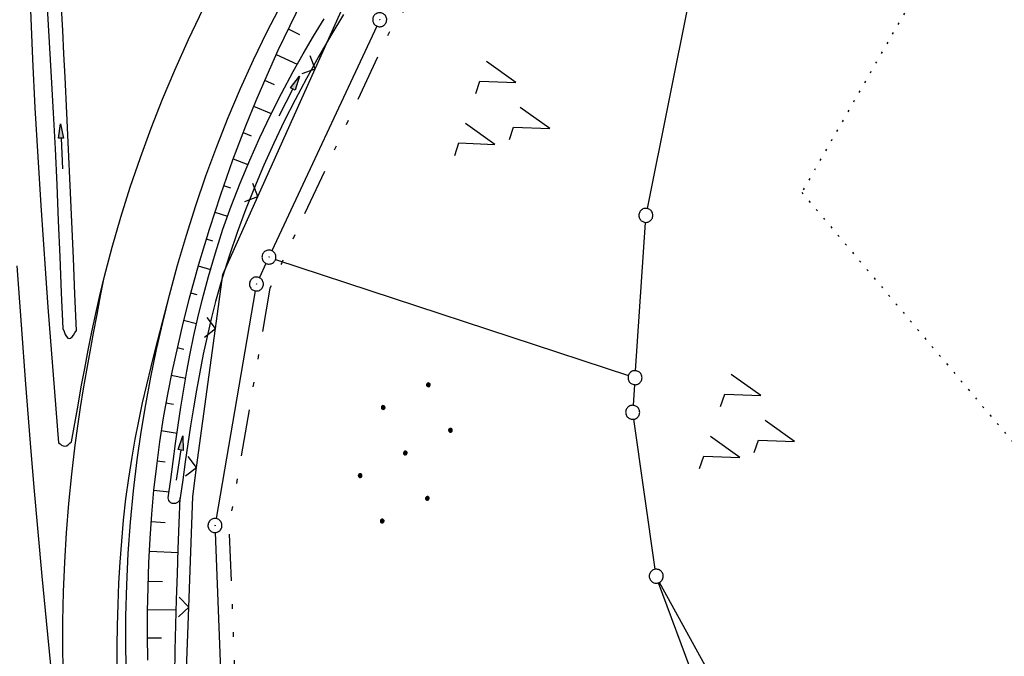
# Model space of a CAD drawing. Extents: x 510637 to 511182, y 471777 to 472747.
# Tile 12 of 42: x 510865 to 510971, y 472008 to 472077. Entities that reach past the tile are written whole.
import ezdxf

# ---------------------------------------------------------------- set-up
doc = ezdxf.new("R2010")
doc.units = 0
doc.header["$LTSCALE"] = 10
doc.header["$MEASUREMENT"] = 0
for name, pattern in [('AUSGEZOGEN', [0]), ('LT00', [0]), ('LT09', [0.54, 0.2, -0.1, 0.02, -0.1, 0.02, -0.1]), ('PUNKTX2_STR', [0.6, 0.1, -0.5])]:
    doc.linetypes.add(name, pattern=pattern)
doc.layers.get('0').update_dxf_attribs({"linetype": 'LT00'})
for name, color, linetype in [('DFK_AB_L', 21, 'LT00'), ('DFK_AB_P', 7, 'LT00'), ('DFK_GZPKT', 250, 'LT00'), ('DFK_KATASTER', 250, 'LT00'), ('DFK_NUTZUNG', 250, 'LT00'), ('DFK_NUTZUNGSGRENZE', 70, 'PUNKTX2_STR'), ('GEMARKUNGSGRENZE', 3, 'LT09'), ('PFEIL', 140, 'AUSGEZOGEN'), ('V94_AFBR_BAB', 250, 'LT00'), ('V94_BOESCH', 250, 'LT00'), ('V94_BOSCHUNG', 250, 'LT00'), ('V94_GRABEN', 250, 'LT00'), ('V94_LD_MARK', 250, 'LT00'), ('V94_ZAUN', 40, 'LT00')]:
    doc.layers.add(name, color=color, linetype=linetype)

# ---------------------------------------------------------------- blocks, each defined once
blk = doc.blocks.new('SYMB7221')
at = {"color": 0, "linetype": 'ByBlock'}
for p, q in [((0, 0.435), (-0.11, 0.065)), ((0.11, 0.065), (0, 0.435)), ((0.25, 0.065), (0.11, 0.065)), ((-0.35, -0.065), (-0.46, -0.435)), ((0.35, -0.065), (0.24, -0.435))]:
    blk.add_line(p, q, dxfattribs=at)
for points in [[(-0.1, -0.435), (-0.24, -0.435), (-0.35, -0.065)], [(0.6, -0.435), (0.46, -0.435), (0.35, -0.065)]]:
    blk.add_lwpolyline(points, dxfattribs=at)
blk = doc.blocks.new('SYMB7010')
at = {"color": 0, "linetype": 'ByBlock'}
for points in [[(-0.031408, 0.499213), (-0.093728, 0.49134), (-0.15457, 0.475719), (-0.212975, 0.452595), (-0.268021, 0.422333), (-0.31884, 0.385411), (-0.36463, 0.342411), (-0.40467, 0.29401), (-0.438329, 0.240973), (-0.465074, 0.184136), (-0.484486, 0.124395), (-0.496256, 0.062692), (-0.5002, 0)], [(-0.5002, 0), (-0.496256, -0.062692), (-0.484486, -0.124395), (-0.465075, -0.184136), (-0.438329, -0.240973), (-0.404671, -0.29401), (-0.36463, -0.342411), (-0.31884, -0.385411), (-0.268021, -0.422333), (-0.212975, -0.452595), (-0.154571, -0.475719), (-0.093728, -0.49134), (-0.031408, -0.499213), (0.031408, -0.499213)], [(0.5002, 0), (0.496256, 0.062692), (0.484485, 0.124395), (0.465074, 0.184136), (0.438329, 0.240973), (0.40467, 0.29401), (0.36463, 0.342411), (0.31884, 0.385411), (0.268021, 0.422333), (0.212975, 0.452595), (0.15457, 0.475719), (0.093728, 0.49134), (0.031408, 0.499213), (-0.031408, 0.499213)], [(0.031408, -0.499213), (0.093728, -0.491341), (0.15457, -0.475719), (0.212975, -0.452595), (0.268021, -0.422333), (0.31884, -0.385411), (0.36463, -0.342411), (0.404671, -0.294011), (0.438329, -0.240974), (0.465075, -0.184136), (0.484486, -0.124395), (0.496256, -0.062692), (0.500201, 0)]]:
    blk.add_lwpolyline(points, dxfattribs=at)
blk = doc.blocks.new('SYMB0003')
at = {"color": 0, "linetype": 'ByBlock'}
for p, q in [((-0.015712, 0), (0.010166, 0.012015)), ((0, -0.021257), (-0.015712, 0)), ((0.010166, 0.012015), (0, -0.021257))]:
    blk.add_line(p, q, dxfattribs=at)
for points in [[(-0.031395, 0.499013), (-0.093691, 0.491144), (-0.154509, 0.475528), (-0.21289, 0.452414), (-0.267913, 0.422164), (-0.318712, 0.385257), (-0.364484, 0.342274), (-0.404509, 0.293893), (-0.438154, 0.240877), (-0.464888, 0.184062), (-0.484292, 0.124345), (-0.496058, 0.062667), (-0.5, 0)], [(-0.5, 0), (-0.496058, -0.062667), (-0.484292, -0.124345), (-0.464888, -0.184062), (-0.438154, -0.240877), (-0.404509, -0.293893), (-0.364485, -0.342274), (-0.318712, -0.385257), (-0.267914, -0.422164), (-0.21289, -0.452414), (-0.154509, -0.475529), (-0.093691, -0.491144), (-0.031395, -0.499014), (0.031395, -0.499014)], [(0.5, 0), (0.496057, 0.062667), (0.484292, 0.124345), (0.464888, 0.184062), (0.438153, 0.240877), (0.404509, 0.293893), (0.364484, 0.342274), (0.318712, 0.385257), (0.267913, 0.422164), (0.21289, 0.452414), (0.154509, 0.475528), (0.093691, 0.491144), (0.031395, 0.499013), (-0.031395, 0.499013)], [(0.031395, -0.499014), (0.093691, -0.491144), (0.154509, -0.475529), (0.21289, -0.452414), (0.267914, -0.422164), (0.318712, -0.385257), (0.364485, -0.342274), (0.404509, -0.293893), (0.438154, -0.240877), (0.464889, -0.184062), (0.484292, -0.124345), (0.496058, -0.062667), (0.5, 0)]]:
    blk.add_lwpolyline(points, dxfattribs=at)
blk = doc.blocks.new('SYMB0024')
at = {"color": 0, "linetype": 'ByBlock'}
for p, q in [((-0.5, 0.5), (0, 0)), ((0, 0), (0.5, 0.5))]:
    blk.add_line(p, q, dxfattribs=at)
blk = doc.blocks.new('Pfreil3')
at = {"layer": 'PFEIL'}
blk.add_hatch(color=256, dxfattribs=at).paths.add_polyline_path([(-1.55, 0.27), (-1.55, -0.27), (0, 0)])
for p, q in [((-1.55, 0), (-4.83, 0)), ((-1.55, -0.27), (-1.55, 0.27)), ((-1.55, 0.27), (0, 0)), ((0, 0), (-1.55, -0.27))]:
    blk.add_line(p, q, dxfattribs=at)
blk = doc.blocks.new('Ackerland7')
at = {"layer": 'DFK_NUTZUNG', "color": 0, "linetype": 'ByBlock'}
for p, q in [((-4, 3.93), (-4, 3.67)), ((-3.95, 3.63), (-3.95, 3.97)), ((-3.9, 3.99), (-3.9, 3.61)), ((-3.85, 3.6), (-3.85, 4)), ((-3.8, 3.99), (-3.8, 3.61)), ((-3.75, 3.63), (-3.75, 3.97)), ((-3.7, 3.93), (-3.7, 3.67)), ((-3.65, 3.8), (-3.65, 3.8)), ((3.7, 3.93), (3.7, 3.67)), ((3.75, 3.63), (3.75, 3.97)), ((3.8, 3.99), (3.8, 3.61)), ((3.85, 3.6), (3.85, 4)), ((3.9, 3.99), (3.9, 3.61)), ((3.95, 3.63), (3.95, 3.97)), ((4, 3.93), (4, 3.67)), ((4.05, 3.8), (4.05, 3.8)), ((-7.85, 0.13), (-7.85, -0.13)), ((-7.8, -0.17), (-7.8, 0.17)), ((-7.75, 0.19), (-7.75, -0.19)), ((-7.7, -0.2), (-7.7, 0.2)), ((-7.65, 0.19), (-7.65, -0.19)), ((-7.6, -0.17), (-7.6, 0.17)), ((-7.55, 0.13), (-7.55, -0.13)), ((-7.5, 0), (-7.5, 0)), ((-0.15, 0.13), (-0.15, -0.13)), ((-0.1, -0.17), (-0.1, 0.17)), ((-0.05, 0.19), (-0.05, -0.19)), ((0, -0.2), (0, 0.2)), ((0.05, 0.19), (0.05, -0.19)), ((0.1, -0.17), (0.1, 0.17)), ((0.15, 0.13), (0.15, -0.13)), ((0.2, 0), (0.2, 0)), ((7.55, 0.13), (7.55, -0.13)), ((7.6, -0.17), (7.6, 0.17)), ((7.65, 0.19), (7.65, -0.19)), ((7.7, -0.2), (7.7, 0.2)), ((7.75, 0.19), (7.75, -0.19)), ((7.8, -0.17), (7.8, 0.17)), ((7.85, 0.13), (7.85, -0.13)), ((7.9, 0), (7.9, 0)), ((-4, -3.67), (-4, -3.93)), ((-3.95, -3.97), (-3.95, -3.63)), ((-3.9, -3.61), (-3.9, -3.99)), ((-3.85, -4), (-3.85, -3.6)), ((-3.8, -3.61), (-3.8, -3.99)), ((-3.75, -3.97), (-3.75, -3.63)), ((-3.7, -3.67), (-3.7, -3.93)), ((-3.65, -3.8), (-3.65, -3.8)), ((3.7, -3.67), (3.7, -3.93)), ((3.75, -3.97), (3.75, -3.63)), ((3.8, -3.61), (3.8, -3.99)), ((3.85, -4), (3.85, -3.6)), ((3.9, -3.61), (3.9, -3.99)), ((3.95, -3.97), (3.95, -3.63)), ((4, -3.67), (4, -3.93)), ((4.05, -3.8), (4.05, -3.8))]:
    blk.add_line(p, q, dxfattribs=at)
for points in [[(-3.65, 3.8), (-3.67, 3.89), (-3.73, 3.96), (-3.81, 3.99), (-3.89, 3.99), (-3.97, 3.96), (-4.03, 3.89), (-4.05, 3.8), (-4.03, 3.71), (-3.97, 3.64), (-3.89, 3.6), (-3.81, 3.6), (-3.73, 3.64), (-3.67, 3.71), (-3.65, 3.8)], [(4.05, 3.8), (4.03, 3.89), (3.97, 3.96), (3.89, 3.99), (3.81, 3.99), (3.73, 3.96), (3.67, 3.89), (3.65, 3.8), (3.67, 3.71), (3.73, 3.64), (3.81, 3.61), (3.89, 3.61), (3.97, 3.64), (4.03, 3.71), (4.05, 3.8)], [(-7.5, 0), (-7.52, 0.09), (-7.58, 0.16), (-7.66, 0.19), (-7.74, 0.19), (-7.82, 0.16), (-7.88, 0.09), (-7.9, 0)], [(0.2, 0), (0.18, 0.09), (0.12, 0.16), (0.04, 0.19), (-0.04, 0.19), (-0.12, 0.16), (-0.18, 0.09), (-0.2, 0)], [(-0.2, 0), (-0.18, -0.09), (-0.12, -0.16), (-0.04, -0.19), (0.04, -0.19), (0.12, -0.16), (0.18, -0.09), (0.2, 0)], [(7.9, 0), (7.88, 0.09), (7.82, 0.16), (7.74, 0.19), (7.66, 0.19), (7.58, 0.16), (7.52, 0.09), (7.5, 0)], [(7.5, 0), (7.52, -0.09), (7.58, -0.16), (7.66, -0.19), (7.74, -0.19), (7.82, -0.16), (7.88, -0.09), (7.9, 0)], [(-7.9, 0), (-7.88, -0.09), (-7.82, -0.16), (-7.74, -0.19), (-7.66, -0.19), (-7.58, -0.16), (-7.52, -0.09), (-7.5, 0)], [(-3.65, -3.8), (-3.67, -3.71), (-3.73, -3.64), (-3.81, -3.61), (-3.89, -3.61), (-3.97, -3.64), (-4.03, -3.71), (-4.05, -3.8), (-4.03, -3.89), (-3.97, -3.96), (-3.89, -3.99), (-3.81, -3.99), (-3.73, -3.96), (-3.67, -3.89), (-3.65, -3.8)], [(4.05, -3.8), (4.03, -3.71), (3.97, -3.64), (3.89, -3.61), (3.81, -3.61), (3.73, -3.64), (3.67, -3.71), (3.65, -3.8), (3.67, -3.89), (3.73, -3.96), (3.81, -3.99), (3.89, -3.99), (3.97, -3.96), (4.03, -3.89), (4.05, -3.8)]]:
    blk.add_lwpolyline(points, dxfattribs=at)

msp = doc.modelspace()

# ---------------------------------------------------------------- linework, layer by layer
at = {"layer": 'DFK_AB_L'}
for p, q in [((510903.43, 472075.93), (510892.22, 472051.87)), ((510891.58, 472050.51), (510890.88, 472048.99)), ((510890.43, 472047.57), (510886.25, 472023.19)), ((510886.15, 472021.7), (510887.93, 471975.9))]:
    msp.add_line(p, q, dxfattribs=at)
at = {"layer": 'DFK_KATASTER'}
for p, q in [((510941.68, 472102.74), (510932.38, 472056.4)), ((510931.12, 472039.03), (510932.18, 472054.91)), ((510892.61, 472050.95), (510930.36, 472038.51)), ((510931.02, 472037.53), (510930.87, 472035.32)), ((510933.23, 472017.76), (510930.93, 472033.83)), ((510951.88, 471966.9), (510933.6, 472016.32)), ((510958.68, 471970.88), (510933.7, 472016.36))]:
    msp.add_line(p, q, dxfattribs=at)
at = {"layer": 'DFK_NUTZUNGSGRENZE', "ltscale": 0.2}
for p, q in [((510978.37, 472109.61), (510948.91, 472058.12)), ((510948.91, 472058.12), (510990.79, 472008.55))]:
    msp.add_line(p, q, dxfattribs=at)
at = {"layer": 'GEMARKUNGSGRENZE', "ltscale": 2.5, "flags": 128}
msp.add_lwpolyline([(511046.03, 472711.81), (511031.93, 472691.27), (510996.41, 472627.33), (510946.88, 472521.12), (510931.14, 472471.16), (510904.27, 472356.96), (510903.97, 472355.51), (510901.21, 472342.3), (510941.59, 472335.04), (510971, 472327.67), (510993.45, 472322.39), (511002.82, 472295.22), (510981.46, 472288.09), (510979.08, 472252.27), (510975.29, 472194.98), (510973.33, 472186.4), (510968.72, 472165.9), (510952.99, 472136.27), (510921.26, 472097.63), (510905.04, 472075.84), (510893.26, 472050.56), (510892, 472047.86), (510887.62, 472022.35), (510889.46, 471975.29), (510899.31, 471911.87), (510912.91, 471849.01), (510924.68, 471794.7)], dxfattribs=at)
at = {"layer": 'V94_AFBR_BAB'}
for points in [[(510881.27, 472047.11), (510882.13, 472050.34), (510883.07, 472053.55), (510884.08, 472056.73), (510885.16, 472059.9), (510886.32, 472063.03), (510887.55, 472066.14), (510888.86, 472069.24), (510890.26, 472072.31), (510891.72, 472075.35), (510893.26, 472078.35)], [(510866.37, 472077.62), (510866.6, 472072.39), (510866.86, 472067.16), (510867.15, 472061.93), (510867.48, 472056.71), (510867.72, 472053.08), (510867.98, 472049.45), (510868.24, 472045.82), (510868.52, 472042.19), (510868.8, 472038.57), (510869.09, 472034.94), (510869.38, 472031.31)], [(510874.28, 472049.02), (510875.12, 472052.25), (510876.05, 472055.47), (510877.06, 472058.67), (510878.14, 472061.84), (510879.29, 472064.98), (510880.52, 472068.1), (510881.82, 472071.19), (510883.3, 472074.5), (510884.86, 472077.78)], [(510870.78, 472031.42), (510871.12, 472033.39), (510871.47, 472035.35), (510871.82, 472037.31), (510872.19, 472039.27), (510872.57, 472041.23), (510872.96, 472043.19), (510873.38, 472045.14), (510873.81, 472047.08), (510874.28, 472049.02)], [(510876.64, 472006.03), (510876.58, 472009.38), (510876.6, 472012.74), (510876.69, 472016.1), (510876.85, 472019.46), (510877.09, 472022.81), (510877.41, 472026.15), (510877.81, 472029.48), (510878.24, 472032.45), (510878.72, 472035.4), (510879.27, 472038.35), (510879.88, 472041.28), (510880.54, 472044.2), (510881.27, 472047.11)], [(510869.38, 472031.31), (510869.54, 472031.18), (510869.71, 472031.07), (510869.88, 472030.99), (510870.05, 472030.95), (510870.23, 472030.99), (510870.41, 472031.1), (510870.59, 472031.25), (510870.78, 472031.42)]]:
    msp.add_lwpolyline(points, dxfattribs=at)
at = {"layer": 'V94_BOESCH'}
for points in [[(510895.43, 472078.6), (510894.12, 472075.97), (510892.86, 472073.32), (510891.66, 472070.64), (510890.51, 472067.94), (510889.4, 472065.22), (510888.01, 472061.56), (510886.71, 472057.87), (510885.49, 472054.16), (510884.37, 472050.41), (510883.33, 472046.64), (510882.69, 472044.12), (510882.1, 472041.6), (510881.55, 472039.06), (510881.05, 472036.52), (510880.59, 472033.97), (510880.19, 472031.4), (510879.85, 472028.84), (510879.56, 472026.25), (510879.33, 472023.66), (510879.15, 472021.06), (510879.02, 472018.46), (510878.93, 472015.85), (510878.88, 472013.25), (510878.88, 472010.64), (510878.91, 472008.03)], [(510881.84, 472006.4), (510881.88, 472009.11), (510881.94, 472011.83), (510882.01, 472014.54), (510882.1, 472017.26), (510882.19, 472019.97), (510882.3, 472022.69), (510882.4, 472025.41)]]:
    msp.add_lwpolyline(points, dxfattribs=at)
at = {"layer": 'V94_BOSCHUNG'}
for p, q in [((510893.95, 472075.62), (510895.18, 472075.02)), ((510892.66, 472072.88), (510894.93, 472071.84)), ((510891.43, 472070.12), (510892.47, 472069.67)), ((510890.26, 472067.34), (510892.14, 472066.55)), ((510889.14, 472064.54), (510890, 472064.19)), ((510888.07, 472061.72), (510889.65, 472061.12)), ((510887.05, 472058.87), (510887.79, 472058.62)), ((510886.09, 472056.01), (510887.47, 472055.57)), ((510885.18, 472053.14), (510885.84, 472052.94)), ((510884.32, 472050.25), (510885.63, 472049.88)), ((510883.52, 472047.35), (510884.18, 472047.17)), ((510882.77, 472044.43), (510884.15, 472044.09)), ((510882.08, 472041.5), (510882.8, 472041.34)), ((510881.44, 472038.55), (510882.99, 472038.24)), ((510880.88, 472035.59), (510881.69, 472035.44)), ((510880.38, 472032.61), (510882.07, 472032.35)), ((510879.95, 472029.39), (510880.8, 472029.28)), ((510879.57, 472026.23), (510881.23, 472026.06)), ((510879.28, 472022.87), (510880.79, 472022.76)), ((510879.1, 472019.71), (510882.21, 472019.56)), ((510878.95, 472016.49), (510880.51, 472016.44)), ((510878.89, 472013.46), (510881.98, 472013.42)), ((510878.88, 472010.42), (510880.39, 472010.44))]:
    msp.add_line(p, q, dxfattribs=at)
at = {"layer": 'V94_GRABEN'}
for points in [[(510868.17, 472077.9), (510868.31, 472075.42), (510868.46, 472072.95), (510868.6, 472070.46), (510868.81, 472066.62), (510869.01, 472062.77), (510869.19, 472058.92), (510869.36, 472055.07), (510869.52, 472051.22), (510869.68, 472047.37), (510869.84, 472043.53)], [(510871.3, 472043.34), (510871.14, 472047.21), (510870.97, 472051.09), (510870.81, 472054.96), (510870.64, 472058.84), (510870.46, 472062.72), (510870.28, 472066.59), (510870.09, 472070.47), (510869.96, 472072.96), (510869.83, 472075.44), (510869.7, 472077.93)], [(510881.13, 472025.43), (510881.39, 472027.37), (510881.65, 472029.31), (510881.91, 472031.24), (510882.19, 472033.18), (510882.48, 472035.11), (510882.79, 472037.04), (510883.12, 472038.96), (510883.48, 472040.88), (510883.86, 472042.79), (510884.28, 472044.69), (510884.74, 472046.59), (510885.42, 472049.13), (510886.17, 472051.66), (510886.98, 472054.17), (510887.87, 472056.66), (510888.82, 472059.12), (510889.84, 472061.56), (510890.91, 472063.98), (510892.05, 472066.37), (510893.24, 472068.72), (510894.49, 472071.05), (510895.56, 472072.95), (510896.66, 472074.83), (510897.8, 472076.7)], [(510899.88, 472077.18), (510898.52, 472074.92), (510897.2, 472072.64), (510895.92, 472070.32), (510894.71, 472068.04), (510893.54, 472065.73), (510892.42, 472063.4), (510891.36, 472061.04), (510890.34, 472058.66), (510889.38, 472056.26), (510888.49, 472053.84), (510887.66, 472051.39), (510886.89, 472048.93), (510886.19, 472046.45), (510885.72, 472044.57), (510885.28, 472042.68), (510884.87, 472040.78), (510884.5, 472038.88), (510884.15, 472036.96), (510883.82, 472035.05), (510883.51, 472033.12), (510883.22, 472031.2), (510882.94, 472029.27), (510882.67, 472027.34), (510882.4, 472025.41)], [(510869.84, 472043.53), (510869.97, 472043.21), (510870.1, 472042.92), (510870.24, 472042.68), (510870.38, 472042.52), (510870.53, 472042.46), (510870.68, 472042.51), (510870.83, 472042.64), (510870.98, 472042.84), (510871.14, 472043.07), (510871.3, 472043.34)], [(510882.4, 472025.41), (510882.36, 472025.21), (510882.25, 472025.04), (510882.1, 472024.9), (510881.91, 472024.82), (510881.71, 472024.79), (510881.55, 472024.82), (510881.41, 472024.89), (510881.28, 472024.99), (510881.19, 472025.12), (510881.14, 472025.27), (510881.13, 472025.43)]]:
    msp.add_lwpolyline(points, dxfattribs=at)
at = {"layer": 'V94_LD_MARK'}
for points in [[(510864.92, 472050.24), (510865.37, 472043.92), (510865.85, 472037.59), (510866.35, 472031.27), (510866.75, 472026.51), (510867.17, 472021.76), (510867.61, 472017.01), (510868.06, 472012.26), (510868.54, 472007.51)], [(510869.9, 472005.89), (510869.85, 472009.04), (510869.85, 472012.2), (510869.92, 472015.35), (510870.04, 472018.51), (510870.23, 472021.66), (510870.48, 472024.8), (510870.79, 472027.94), (510871.17, 472031.07), (510871.45, 472033.07), (510871.75, 472035.07), (510872.07, 472037.07), (510872.41, 472039.07), (510872.77, 472041.06), (510873.13, 472043.05), (510873.51, 472045.04), (510873.89, 472047.03), (510874.28, 472049.02)], [(510875.66, 472007.21), (510875.66, 472009.48), (510875.7, 472011.74), (510875.76, 472014.01), (510875.85, 472016.28), (510875.98, 472018.54), (510876.14, 472020.79), (510876.35, 472023.04), (510876.6, 472025.29), (510876.9, 472027.53), (510877.25, 472029.76), (510877.59, 472031.7), (510877.97, 472033.64), (510878.38, 472035.58), (510878.82, 472037.51), (510879.28, 472039.43), (510879.76, 472041.35), (510880.26, 472043.27), (510880.76, 472045.19), (510881.27, 472047.11)]]:
    msp.add_lwpolyline(points, dxfattribs=at)
at = {"layer": 'V94_ZAUN'}
for p, q in [((510890.71, 472057.67), (510896.85, 472071.36)), ((510884.16, 472028.67), (510886.18, 472043.53)), ((510882.77, 471998.71), (510883.31, 472013.7))]:
    msp.add_line(p, q, dxfattribs=at)
for points in [[(510896.85, 472071.36), (510900.63, 472079.77), (510903.92, 472084.52)], [(510886.18, 472043.53), (510886.97, 472049.33), (510890.71, 472057.67)], [(510883.31, 472013.7), (510883.74, 472025.55), (510884.16, 472028.67)]]:
    msp.add_lwpolyline(points, dxfattribs=at)

# ---------------------------------------------------------------- block references
at = {"layer": 'DFK_AB_P', "xscale": 1.499999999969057, "yscale": 1.5, "zscale": 1.5, "rotation": 251.2881100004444}
for p in [(510903.75, 472076.61), (510891.9, 472051.19), (510890.56, 472048.31), (510886.12, 472022.45)]:
    msp.add_blockref('SYMB0003', p, dxfattribs=at)
at = {"layer": 'DFK_GZPKT', "xscale": 1.499999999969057, "yscale": 1.5, "zscale": 1.5, "rotation": 251.2881100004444}
for p in [(510932.23, 472055.66), (510931.07, 472038.28), (510930.82, 472034.57), (510933.34, 472017.02)]:
    msp.add_blockref('SYMB7010', p, dxfattribs=at)
at = {"layer": 'DFK_NUTZUNG', "yscale": 10, "zscale": 10, "rotation": 251.28826}
for p, xscale in [((510917.82, 472066.37), 10), ((510944.02, 472032.85), 9.999999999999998)]:
    msp.add_blockref('SYMB7221', p, dxfattribs=dict(at, xscale=xscale))
at = {"layer": 'DFK_NUTZUNG', "rotation": 251.2883000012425}
msp.add_blockref('Ackerland7', (510906.49, 472030.22), dxfattribs=at)
at = {"layer": 'PFEIL'}
for p, rotation in [((510895.16, 472070.57), 62.85824331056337), ((510869.59, 472065.47), 92.63957586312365), ((510882.69, 472032.07), 81.48629940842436)]:
    msp.add_blockref('Pfreil3', p, dxfattribs=dict(at, rotation=rotation))
at = {"layer": 'V94_ZAUN', "yscale": 2.099999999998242, "zscale": 2.1}
for p, xscale, rotation in [((510896.85, 472071.36), 2.100000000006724, 65.83271399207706), ((510890.71, 472057.67), 2.100000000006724, 65.83271399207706), ((510886.18, 472043.53), 2.100000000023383, 82.26374399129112), ((510884.16, 472028.67), 2.100000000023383, 82.26374399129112), ((510883.31, 472013.7), 2.100000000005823, 87.94800399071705)]:
    msp.add_blockref('SYMB0024', p, dxfattribs=dict(at, xscale=xscale, rotation=rotation))

doc.saveas('drawing.dxf')
